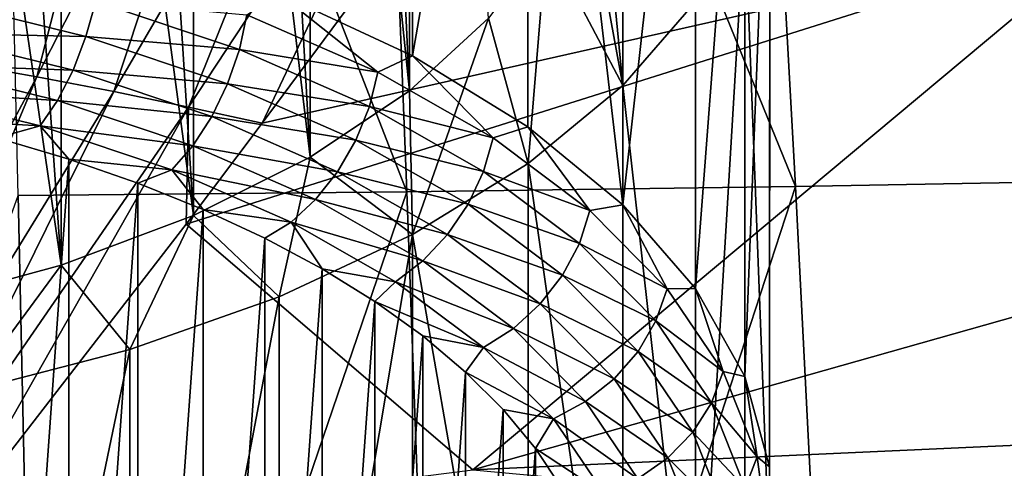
# Model space of a CAD drawing. Header units: metres. Extents: x -109 to 109, y -78 to 121.
# Tile 15 of 256: x -74.71 to -71.69, y -54.68 to -53.31. Entities that reach past the tile are written whole.
import ezdxf

# ---------------------------------------------------------------- set-up
doc = ezdxf.new("R2010")
doc.units = ezdxf.units.M
doc.layers.add('solid_508554_SW0001', color=7, linetype='CONTINUOUS')

msp = doc.modelspace()

# ---------------------------------------------------------------- linework, layer by layer
at = {"layer": 'solid_508554_SW0001'}
for points in [[(-73.513451, -50.368584, 26.864311), (-73.658051, -50.472721, 26.683935), (-73.513443, -53.527294, 28.688005)], [(-73.513451, -50.368584, 26.864311), (-73.513443, -53.527294, 28.688005), (-73.270874, -53.305172, 29.072733)], [(-73.658051, -50.472721, 26.683935), (-73.817238, -50.571487, 26.512869), (-73.513443, -53.527294, 28.688005)], [(-73.649963, -50.575901, 7.945001), (-72.510742, -50.559193, 7.973208), (-72.330208, -53.819977, 9.540623)], [(-72.510742, -50.559193, 7.973208), (-71.371361, -50.537842, 8.010175), (-71.139236, -53.799236, 9.577609)], [(-72.510742, -50.559193, 7.973208), (-71.139236, -53.799236, 9.577609), (-72.330208, -53.819977, 9.540623)], [(-74.789284, -50.587227, 7.925907), (-73.649963, -50.575901, 7.945001), (-73.521027, -53.836765, 9.51329)], [(-74.789284, -50.587227, 7.925907), (-73.521027, -53.836765, 9.51329), (-74.711952, -53.848137, 9.49515)], [(-73.817238, -50.571487, 26.512869), (-73.989769, -50.664139, 26.352392), (-73.817238, -53.730202, 28.336559)], [(-73.817238, -50.571487, 26.512869), (-73.817238, -53.730202, 28.336559), (-73.513443, -53.527294, 28.688005)], [(-73.649963, -50.575901, 7.945001), (-72.330208, -53.819977, 9.540623), (-73.521027, -53.836765, 9.51329)], [(-73.989769, -50.664139, 26.352392), (-74.175072, -50.750408, 26.202972), (-73.817238, -53.730202, 28.336559)], [(-74.175072, -50.750408, 26.202972), (-74.372604, -50.830002, 26.065111), (-74.175079, -53.909122, 28.026659)], [(-74.175072, -50.750408, 26.202972), (-74.175079, -53.909122, 28.026659), (-73.817238, -53.730202, 28.336559)], [(-74.372604, -50.830002, 26.065111), (-74.580887, -50.902302, 25.939884), (-74.175079, -53.909122, 28.026659)], [(-74.580887, -50.902302, 25.939884), (-74.798508, -50.966862, 25.82806), (-74.580894, -54.06102, 27.763567)], [(-74.580887, -50.902302, 25.939884), (-74.580894, -54.06102, 27.763567), (-74.175079, -53.909122, 28.026659)], [(-74.798508, -50.966862, 25.82806), (-75.025124, -51.023586, 25.729811), (-74.580894, -54.06102, 27.763567)], [(-75.025124, -51.023586, 25.729811), (-75.025139, -54.182304, 27.553493), (-74.580894, -54.06102, 27.763567)], [(-73.503571, -53.420174, 34.073544), (-73.912537, -53.229198, 34.40432), (-73.503632, -51.168476, 32.773598)], [(-73.503571, -53.420174, 34.073544), (-73.503632, -51.168476, 32.773598), (-73.150009, -51.385845, 32.397106)], [(-73.150421, -53.637215, 33.69762), (-73.503571, -53.420174, 34.073544), (-73.150009, -51.385845, 32.397106)], [(-72.859673, -53.876274, 33.283554), (-73.150421, -53.637215, 33.69762), (-73.150009, -51.385845, 32.397106)], [(-72.859673, -53.876274, 33.283554), (-73.150009, -51.385845, 32.397106), (-72.859436, -51.624836, 31.983164)], [(-72.949997, -52.567741, 30.35), (-72.859436, -53.510651, 28.716837), (-72.859436, -51.624836, 31.983164)], [(-72.859673, -53.876274, 33.283554), (-72.859436, -51.624836, 31.983164), (-72.636826, -51.881111, 31.539282)], [(-72.859436, -53.510651, 28.716837), (-72.636826, -53.254375, 29.160719), (-72.859436, -51.624836, 31.983164)], [(-72.636734, -54.132904, 32.839058), (-72.859673, -53.876274, 33.283554), (-72.636826, -51.881111, 31.539282)], [(-72.636734, -54.132904, 32.839058), (-72.636826, -51.881111, 31.539282), (-72.485924, -52.150238, 31.073135)], [(-75.149223, -53.404797, 38.620132), (-74.632195, -51.99498, 40.543953), (-74.990532, -51.951321, 40.618935)], [(-75.149223, -53.404797, 38.620132), (-74.898193, -53.442135, 38.556412), (-74.632195, -51.99498, 40.543953)], [(-74.898193, -53.442135, 38.556412), (-74.284828, -52.046307, 40.455395), (-74.632195, -51.99498, 40.543953)], [(-74.898193, -53.442135, 38.556412), (-74.655113, -53.484123, 38.484402), (-74.284828, -52.046307, 40.455395)], [(-74.655113, -53.484123, 38.484402), (-73.948349, -52.103977, 40.35527), (-74.284828, -52.046307, 40.455395)], [(-74.655113, -53.484123, 38.484402), (-74.419617, -53.529743, 38.405674), (-73.948349, -52.103977, 40.35527)], [(-74.419617, -53.529743, 38.405674), (-73.622269, -52.166553, 40.245747), (-73.948349, -52.103977, 40.35527)], [(-72.485756, -54.402325, 32.372414), (-72.636734, -54.132904, 32.839058), (-72.485924, -52.150238, 31.073135)], [(-72.485756, -54.402325, 32.372414), (-72.485924, -52.150238, 31.073135), (-72.409554, -52.427891, 30.59223)], [(-74.419617, -53.529743, 38.405674), (-74.190163, -53.577774, 38.322109), (-73.622269, -52.166553, 40.245747)], [(-74.190163, -53.577774, 38.322109), (-73.304489, -52.232334, 40.129406), (-73.622269, -52.166553, 40.245747)], [(-74.190163, -53.577774, 38.322109), (-73.964195, -53.626915, 38.235691), (-73.304489, -52.232334, 40.129406)], [(-73.304489, -52.232334, 40.129406), (-73.964195, -53.626915, 38.235691), (-73.348022, -52.793411, 39.363277)], [(-72.409561, -54.679512, 31.892309), (-72.485756, -54.402325, 32.372414), (-72.409554, -52.427891, 30.59223)], [(-72.409561, -54.679512, 31.892309), (-72.409554, -52.427891, 30.59223), (-72.409554, -52.707592, 30.107771)], [(-72.949997, -52.567741, 30.35), (-72.986137, -52.820362, 29.912447), (-72.859436, -53.510651, 28.716837)], [(-72.409561, -54.959305, 31.407692), (-72.409554, -52.707592, 30.107771), (-72.485924, -52.985245, 29.626863)], [(-72.409561, -54.959305, 31.407692), (-72.409561, -54.679512, 31.892309), (-72.409554, -52.707592, 30.107771)], [(-73.348022, -52.793411, 39.363277), (-73.964195, -53.626915, 38.235691), (-71.340553, -53.034313, 38.81683)], [(-72.986137, -52.820362, 29.912447), (-73.093742, -53.067719, 29.484013), (-72.859436, -53.510651, 28.716837)], [(-72.636734, -55.505913, 30.460941), (-72.485924, -52.985245, 29.626863), (-72.636826, -53.254375, 29.160719)], [(-72.636734, -55.505913, 30.460941), (-72.485756, -55.236492, 30.927588), (-72.485924, -52.985245, 29.626863)], [(-72.485756, -55.236492, 30.927588), (-72.409561, -54.959305, 31.407692), (-72.485924, -52.985245, 29.626863)], [(-74.197632, -53.936043, 37.804676), (-73.319077, -54.687885, 36.626209), (-71.340553, -53.034313, 38.81683)], [(-73.964195, -53.626915, 38.235691), (-74.197632, -53.936043, 37.804676), (-71.340553, -53.034313, 38.81683)], [(-73.319077, -54.687885, 36.626209), (-69.637711, -53.648247, 37.718155), (-71.340553, -53.034313, 38.81683)], [(-73.093742, -53.067719, 29.484013), (-73.270874, -53.305172, 29.072733), (-73.150009, -53.749641, 28.302893)], [(-73.093742, -53.067719, 29.484013), (-73.150009, -53.749641, 28.302893), (-72.859436, -53.510651, 28.716837)], [(-75.003143, -53.351265, 34.975151), (-74.972794, -53.24604, 34.998993), (-74.504616, -53.361481, 34.799042)], [(-74.504616, -53.361481, 34.799042), (-74.972794, -53.24604, 34.998993), (-74.474785, -53.253483, 34.796349)], [(-73.609726, -53.470627, 34.208679), (-74.011711, -53.294361, 34.513981), (-73.912537, -53.229198, 34.40432)], [(-73.609726, -53.470627, 34.208679), (-73.912537, -53.229198, 34.40432), (-73.503571, -53.420174, 34.073544)], [(-74.504616, -53.361481, 34.799042), (-74.474785, -53.253483, 34.796349), (-74.034248, -53.400658, 34.541431)], [(-74.034248, -53.400658, 34.541431), (-74.474785, -53.253483, 34.796349), (-74.011711, -53.294361, 34.513981)], [(-72.636734, -55.505913, 30.460941), (-72.636826, -53.254375, 29.160719), (-72.859436, -53.510651, 28.716837)], [(-74.034248, -53.400658, 34.541431), (-74.011711, -53.294361, 34.513981), (-73.609726, -53.470627, 34.208679)], [(-73.270874, -53.305172, 29.072733), (-73.513443, -53.527294, 28.688005), (-73.503632, -53.967007, 27.926401)], [(-73.270874, -53.305172, 29.072733), (-73.503632, -53.967007, 27.926401), (-73.150009, -53.749641, 28.302893)], [(-75.039474, -53.446697, 34.928963), (-75.003143, -53.351265, 34.975151), (-74.544258, -53.464413, 34.779175)], [(-74.544258, -53.464413, 34.779175), (-75.003143, -53.351265, 34.975151), (-74.504616, -53.361481, 34.799042)], [(-74.544258, -53.464413, 34.779175), (-74.504616, -53.361481, 34.799042), (-74.070572, -53.506493, 34.547878)], [(-74.070572, -53.506493, 34.547878), (-74.504616, -53.361481, 34.799042), (-74.034248, -53.400658, 34.541431)], [(-74.070572, -53.506493, 34.547878), (-74.034248, -53.400658, 34.541431), (-73.63591, -53.575329, 34.238895)], [(-73.63591, -53.575329, 34.238895), (-74.034248, -53.400658, 34.541431), (-73.609726, -53.470627, 34.208679)], [(-73.257195, -53.671616, 33.860554), (-73.609726, -53.470627, 34.208679), (-73.503571, -53.420174, 34.073544)], [(-73.257195, -53.671616, 33.860554), (-73.503571, -53.420174, 34.073544), (-73.150421, -53.637215, 33.69762)], [(-75.364517, -54.806034, 36.573513), (-74.655113, -53.484123, 38.484402), (-74.898193, -53.442135, 38.556412)], [(-75.079971, -53.527546, 34.862747), (-75.039474, -53.446697, 34.928963), (-74.591728, -53.557098, 34.737743)], [(-74.591728, -53.557098, 34.737743), (-75.039474, -53.446697, 34.928963), (-74.544258, -53.464413, 34.779175)], [(-75.364517, -54.806034, 36.573513), (-75.21965, -54.834183, 36.52515), (-74.655113, -53.484123, 38.484402)], [(-75.21965, -54.834183, 36.52515), (-74.419617, -53.529743, 38.405674), (-74.655113, -53.484123, 38.484402)], [(-74.591728, -53.557098, 34.737743), (-74.544258, -53.464413, 34.779175), (-74.118843, -53.606541, 34.533001)], [(-74.118843, -53.606541, 34.533001), (-74.544258, -53.464413, 34.779175), (-74.070572, -53.506493, 34.547878)], [(-73.63591, -53.575329, 34.238895), (-73.609726, -53.470627, 34.208679), (-73.257195, -53.671616, 33.860554)], [(-74.118843, -53.606541, 34.533001), (-74.070572, -53.506493, 34.547878), (-73.678093, -53.678585, 34.249802)], [(-73.678093, -53.678585, 34.249802), (-74.070572, -53.506493, 34.547878), (-73.63591, -53.575329, 34.238895)], [(-72.859673, -55.762543, 30.016445), (-72.859436, -53.510651, 28.716837), (-73.150009, -53.749641, 28.302893)], [(-72.859673, -55.762543, 30.016445), (-72.636734, -55.505913, 30.460941), (-72.859436, -53.510651, 28.716837)], [(-75.21965, -54.834183, 36.52515), (-75.078514, -54.863876, 36.473866), (-74.419617, -53.529743, 38.405674)], [(-74.644646, -53.634888, 34.67683), (-75.008347, -53.614208, 34.737469), (-75.079971, -53.527546, 34.862747)], [(-74.644646, -53.634888, 34.67683), (-75.079971, -53.527546, 34.862747), (-74.591728, -53.557098, 34.737743)], [(-75.078514, -54.863876, 36.473866), (-74.190163, -53.577774, 38.322109), (-74.419617, -53.529743, 38.405674)], [(-73.513443, -53.527294, 28.688005), (-73.817238, -53.730202, 28.336559), (-73.503632, -53.967007, 27.926401)], [(-75.078514, -54.863876, 36.473866), (-74.939217, -54.893955, 36.421482), (-74.190163, -53.577774, 38.322109)], [(-74.190163, -53.577774, 38.322109), (-74.939217, -54.893955, 36.421482), (-74.197632, -53.936043, 37.804676)], [(-74.644646, -53.634888, 34.67683), (-74.591728, -53.557098, 34.737743), (-74.176636, -53.695778, 34.497547)], [(-74.176636, -53.695778, 34.497547), (-74.591728, -53.557098, 34.737743), (-74.118843, -53.606541, 34.533001)], [(-74.190163, -53.577774, 38.322109), (-74.197632, -53.936043, 37.804676), (-73.964195, -53.626915, 38.235691)], [(-73.678093, -53.678585, 34.249802), (-73.63591, -53.575329, 34.238895), (-73.286575, -53.774498, 33.893921)], [(-73.286575, -53.774498, 33.893921), (-73.63591, -53.575329, 34.238895), (-73.257195, -53.671616, 33.860554)], [(-74.176636, -53.695778, 34.497547), (-74.118843, -53.606541, 34.533001), (-73.734161, -53.775215, 34.240845)], [(-73.734161, -53.775215, 34.240845), (-74.118843, -53.606541, 34.533001), (-73.678093, -53.678585, 34.249802)], [(-74.644646, -53.634888, 34.67683), (-74.778183, -53.67165, 34.637978), (-75.008347, -53.614208, 34.737469)], [(-74.644646, -53.634888, 34.67683), (-74.556969, -53.737114, 34.52459), (-74.778183, -53.67165, 34.637978)], [(-74.241058, -53.769718, 34.443291), (-74.556969, -53.737114, 34.52459), (-74.644646, -53.634888, 34.67683)], [(-74.241058, -53.769718, 34.443291), (-74.644646, -53.634888, 34.67683), (-74.176636, -53.695778, 34.497547)], [(-72.960152, -53.893898, 33.475555), (-73.257195, -53.671616, 33.860554), (-73.150421, -53.637215, 33.69762)], [(-72.960152, -53.893898, 33.475555), (-73.150421, -53.637215, 33.69762), (-72.859673, -53.876274, 33.283554)], [(-74.778183, -53.67165, 34.637978), (-74.556969, -53.737114, 34.52459), (-74.778137, -56.833179, 29.162045)], [(-73.319077, -54.687885, 36.626209), (-71.289925, -54.596203, 36.55624), (-69.637711, -53.648247, 37.718155)], [(-73.286575, -53.774498, 33.893921), (-73.257195, -53.671616, 33.860554), (-72.960152, -53.893898, 33.475555)], [(-74.241058, -53.769718, 34.443291), (-74.176636, -53.695778, 34.497547), (-73.8013, -53.860359, 34.212482)], [(-73.8013, -53.860359, 34.212482), (-74.176636, -53.695778, 34.497547), (-73.734161, -53.775215, 34.240845)], [(-73.734161, -53.775215, 34.240845), (-73.678093, -53.678585, 34.249802), (-73.333908, -53.874825, 33.909908)], [(-73.333908, -53.874825, 33.909908), (-73.678093, -53.678585, 34.249802), (-73.286575, -53.774498, 33.893921)], [(-73.817238, -53.730202, 28.336559), (-74.175079, -53.909122, 28.026659), (-73.912659, -54.157997, 27.595598)], [(-73.817238, -53.730202, 28.336559), (-73.912659, -54.157997, 27.595598), (-73.503632, -53.967007, 27.926401)], [(-74.556969, -53.737114, 34.52459), (-74.556923, -56.767712, 29.275436), (-74.778137, -56.833179, 29.162045)], [(-74.556969, -53.737114, 34.52459), (-74.345619, -53.810318, 34.397797), (-74.556923, -56.767712, 29.275436)], [(-74.241058, -53.769718, 34.443291), (-74.345619, -53.810318, 34.397797), (-74.556969, -53.737114, 34.52459)], [(-73.150421, -56.001602, 29.602379), (-73.150009, -53.749641, 28.302893), (-73.503632, -53.967007, 27.926401)], [(-73.150421, -56.001602, 29.602379), (-72.859673, -55.762543, 30.016445), (-73.150009, -53.749641, 28.302893)], [(-74.241058, -53.769718, 34.443291), (-74.145149, -53.890926, 34.258179), (-74.345619, -53.810318, 34.397797)], [(-73.876129, -53.929737, 34.166134), (-74.145149, -53.890926, 34.258179), (-74.241058, -53.769718, 34.443291)], [(-73.876129, -53.929737, 34.166134), (-74.241058, -53.769718, 34.443291), (-73.8013, -53.860359, 34.212482)], [(-73.8013, -53.860359, 34.212482), (-73.734161, -53.775215, 34.240845), (-73.396812, -53.967552, 33.907707)], [(-73.396812, -53.967552, 33.907707), (-73.734161, -53.775215, 34.240845), (-73.333908, -53.874825, 33.909908)], [(-73.333908, -53.874825, 33.909908), (-73.286575, -53.774498, 33.893921), (-72.992218, -53.994762, 33.512413)], [(-72.992218, -53.994762, 33.512413), (-73.286575, -53.774498, 33.893921), (-72.960152, -53.893898, 33.475555)], [(-74.345619, -53.810318, 34.397797), (-74.345573, -56.694508, 29.402235), (-74.556923, -56.767712, 29.275436)], [(-74.345619, -53.810318, 34.397797), (-74.145149, -53.890926, 34.258179), (-74.345573, -56.694508, 29.402235)], [(-73.521027, -53.836765, 9.51329), (-72.330208, -53.819977, 9.540623), (-73.402412, -57.10815, 11.116257)], [(-72.330208, -53.819977, 9.540623), (-72.164101, -57.091957, 11.142396), (-73.402412, -57.10815, 11.116257)], [(-72.330208, -53.819977, 9.540623), (-71.139236, -53.799236, 9.577609), (-72.164101, -57.091957, 11.142396)], [(-71.139236, -53.799236, 9.577609), (-70.925652, -57.071983, 11.17848), (-72.164101, -57.091957, 11.142396)], [(-74.711952, -53.848137, 9.49515), (-74.640846, -57.11903, 11.099196), (-75.879929, -57.124489, 11.090767)], [(-74.711952, -53.848137, 9.49515), (-73.521027, -53.836765, 9.51329), (-74.640846, -57.11903, 11.099196)], [(-73.521027, -53.836765, 9.51329), (-73.402412, -57.10815, 11.116257), (-74.640846, -57.11903, 11.099196)], [(-73.876129, -53.929737, 34.166134), (-73.8013, -53.860359, 34.212482), (-73.472137, -54.048027, 33.887428)], [(-73.472137, -54.048027, 33.887428), (-73.8013, -53.860359, 34.212482), (-73.396812, -53.967552, 33.907707)], [(-73.396812, -53.967552, 33.907707), (-73.333908, -53.874825, 33.909908), (-73.043884, -54.091846, 33.534016)], [(-73.043884, -54.091846, 33.534016), (-73.333908, -53.874825, 33.909908), (-72.992218, -53.994762, 33.512413)], [(-72.723679, -54.133659, 33.060272), (-72.960152, -53.893898, 33.475555), (-72.859673, -53.876274, 33.283554)], [(-72.723679, -54.133659, 33.060272), (-72.859673, -53.876274, 33.283554), (-72.636734, -54.132904, 32.839058)], [(-74.175079, -53.909122, 28.026659), (-74.580894, -54.06102, 27.763567), (-74.370415, -54.319519, 27.315836)], [(-74.175079, -53.909122, 28.026659), (-74.370415, -54.319519, 27.315836), (-73.912659, -54.157997, 27.595598)], [(-74.145149, -53.890926, 34.258179), (-74.145103, -56.613895, 29.541859), (-74.345573, -56.694508, 29.402235)], [(-74.145149, -53.890926, 34.258179), (-73.956635, -53.978519, 34.106461), (-74.145103, -56.613895, 29.541859)], [(-73.876129, -53.929737, 34.166134), (-73.956635, -53.978519, 34.106461), (-74.145149, -53.890926, 34.258179)], [(-72.992218, -53.994762, 33.512413), (-72.960152, -53.893898, 33.475555), (-72.723679, -54.133659, 33.060272)], [(-74.197632, -53.936043, 37.804676), (-74.939217, -54.893955, 36.421482), (-73.319077, -54.687885, 36.626209)], [(-73.876129, -53.929737, 34.166134), (-73.781128, -54.072617, 33.943478), (-73.956635, -53.978519, 34.106461)], [(-73.556091, -54.112202, 33.850094), (-73.781128, -54.072617, 33.943478), (-73.876129, -53.929737, 34.166134)], [(-73.556091, -54.112202, 33.850094), (-73.876129, -53.929737, 34.166134), (-73.472137, -54.048027, 33.887428)], [(-73.912537, -56.409615, 28.895679), (-73.503632, -53.967007, 27.926401), (-73.912659, -54.157997, 27.595598)], [(-73.912537, -56.409615, 28.895679), (-73.503571, -56.218643, 29.226456), (-73.503632, -53.967007, 27.926401)], [(-73.503571, -56.218643, 29.226456), (-73.150421, -56.001602, 29.602379), (-73.503632, -53.967007, 27.926401)], [(-73.472137, -54.048027, 33.887428), (-73.396812, -53.967552, 33.907707), (-73.112556, -54.180264, 33.539284)], [(-73.112556, -54.180264, 33.539284), (-73.396812, -53.967552, 33.907707), (-73.043884, -54.091846, 33.534016)], [(-73.956635, -53.978519, 34.106461), (-73.956589, -56.526299, 29.693577), (-74.145103, -56.613895, 29.541859)], [(-73.956635, -53.978519, 34.106461), (-73.781128, -54.072617, 33.943478), (-73.956589, -56.526299, 29.693577)], [(-73.043884, -54.091846, 33.534016), (-72.992218, -53.994762, 33.512413), (-72.757889, -54.232357, 33.100891)], [(-72.757889, -54.232357, 33.100891), (-72.992218, -53.994762, 33.512413), (-72.723679, -54.133659, 33.060272)], [(-74.580894, -54.06102, 27.763567), (-75.025139, -54.182304, 27.553493), (-74.866661, -54.448048, 27.093216)], [(-74.580894, -54.06102, 27.763567), (-74.866661, -54.448048, 27.093216), (-74.370415, -54.319519, 27.315836)], [(-73.556091, -54.112202, 33.850094), (-73.472137, -54.048027, 33.887428), (-73.194778, -54.255573, 33.52795)], [(-73.194778, -54.255573, 33.52795), (-73.472137, -54.048027, 33.887428), (-73.112556, -54.180264, 33.539284)], [(-73.781128, -54.072617, 33.943478), (-73.78109, -56.432201, 29.856562), (-73.956589, -56.526299, 29.693577)], [(-73.781128, -54.072617, 33.943478), (-73.619553, -54.172718, 33.7701), (-73.78109, -56.432201, 29.856562)], [(-73.556091, -54.112202, 33.850094), (-73.619553, -54.172718, 33.7701), (-73.781128, -54.072617, 33.943478)], [(-73.112556, -54.180264, 33.539284), (-73.043884, -54.091846, 33.534016), (-72.813004, -54.325935, 33.128559)], [(-72.813004, -54.325935, 33.128559), (-73.043884, -54.091846, 33.534016), (-72.757889, -54.232357, 33.100891)], [(-73.28643, -54.313995, 33.50058), (-73.619553, -54.172718, 33.7701), (-73.556091, -54.112202, 33.850094)], [(-73.28643, -54.313995, 33.50058), (-73.556091, -54.112202, 33.850094), (-73.194778, -54.255573, 33.52795)], [(-72.757889, -54.232357, 33.100891), (-72.723679, -54.133659, 33.060272), (-72.551811, -54.386806, 32.621811)], [(-72.551811, -54.386806, 32.621811), (-72.723679, -54.133659, 33.060272), (-72.636734, -54.132904, 32.839058)], [(-72.551811, -54.386806, 32.621811), (-72.636734, -54.132904, 32.839058), (-72.485756, -54.402325, 32.372414)], [(-74.369705, -56.570969, 28.616209), (-73.912659, -54.157997, 27.595598), (-74.370415, -54.319519, 27.315836)], [(-74.369705, -56.570969, 28.616209), (-73.912537, -56.409615, 28.895679), (-73.912659, -54.157997, 27.595598)], [(-73.619553, -54.172718, 33.7701), (-73.619514, -56.3321, 30.029943), (-73.78109, -56.432201, 29.856562)], [(-73.619553, -54.172718, 33.7701), (-73.47271, -54.278316, 33.587196), (-73.619514, -56.3321, 30.029943)], [(-73.28643, -54.313995, 33.50058), (-73.47271, -54.278316, 33.587196), (-73.619553, -54.172718, 33.7701)], [(-73.194778, -54.255573, 33.52795), (-73.112556, -54.180264, 33.539284), (-72.886261, -54.409702, 33.14188)], [(-72.886261, -54.409702, 33.14188), (-73.112556, -54.180264, 33.539284), (-72.813004, -54.325935, 33.128559)], [(-72.813004, -54.325935, 33.128559), (-72.757889, -54.232357, 33.100891), (-72.587578, -54.483208, 32.666401)], [(-72.587578, -54.483208, 32.666401), (-72.757889, -54.232357, 33.100891), (-72.551811, -54.386806, 32.621811)], [(-73.28643, -54.313995, 33.50058), (-73.194778, -54.255573, 33.52795), (-72.973976, -54.479446, 33.14019)], [(-72.973976, -54.479446, 33.14019), (-73.194778, -54.255573, 33.52795), (-72.886261, -54.409702, 33.14188)], [(-73.47271, -54.278316, 33.587196), (-73.472679, -56.226498, 30.212847), (-73.619514, -56.3321, 30.029943)], [(-73.47271, -54.278316, 33.587196), (-73.341324, -54.388889, 33.395683), (-73.472679, -56.226498, 30.212847)], [(-73.28643, -54.313995, 33.50058), (-73.341324, -54.388889, 33.395683), (-73.47271, -54.278316, 33.587196)], [(-74.866554, -56.699692, 28.393253), (-74.370415, -54.319519, 27.315836), (-74.866661, -54.448048, 27.093216)], [(-74.866554, -56.699692, 28.393253), (-74.369705, -56.570969, 28.616209), (-74.370415, -54.319519, 27.315836)], [(-73.071747, -54.531658, 33.123573), (-73.341324, -54.388889, 33.395683), (-73.28643, -54.313995, 33.50058)], [(-73.071747, -54.531658, 33.123573), (-73.28643, -54.313995, 33.50058), (-72.973976, -54.479446, 33.14019)], [(-72.886261, -54.409702, 33.14188), (-72.813004, -54.325935, 33.128559), (-72.64521, -54.573093, 32.70047)], [(-72.64521, -54.573093, 32.70047), (-72.813004, -54.325935, 33.128559), (-72.587578, -54.483208, 32.666401)], [(-73.341324, -54.388889, 33.395683), (-73.341293, -56.115925, 30.404366), (-73.472679, -56.226498, 30.212847)], [(-73.341324, -54.388889, 33.395683), (-73.226051, -54.50388, 33.19651), (-73.341293, -56.115925, 30.404366)], [(-73.071747, -54.531658, 33.123573), (-73.226051, -54.50388, 33.19651), (-73.341324, -54.388889, 33.395683)], [(-72.587578, -54.483208, 32.666401), (-72.551811, -54.386806, 32.621811), (-72.447502, -54.649002, 32.167671)], [(-72.447502, -54.649002, 32.167671), (-72.551811, -54.386806, 32.621811), (-72.485756, -54.402325, 32.372414)], [(-72.973976, -54.479446, 33.14019), (-72.886261, -54.409702, 33.14188), (-72.721802, -54.651951, 32.722298)], [(-72.721802, -54.651951, 32.722298), (-72.886261, -54.409702, 33.14188), (-72.64521, -54.573093, 32.70047)], [(-72.447502, -54.649002, 32.167671), (-72.485756, -54.402325, 32.372414), (-72.409561, -54.679512, 31.892309)], [(-73.071747, -54.531658, 33.123573), (-72.973976, -54.479446, 33.14019), (-72.813507, -54.715813, 32.730793)], [(-72.813507, -54.715813, 32.730793), (-72.973976, -54.479446, 33.14019), (-72.721802, -54.651951, 32.722298)], [(-72.64521, -54.573093, 32.70047), (-72.587578, -54.483208, 32.666401), (-72.484215, -54.743031, 32.216377)], [(-72.484215, -54.743031, 32.216377), (-72.587578, -54.483208, 32.666401), (-72.447502, -54.649002, 32.167671)], [(-73.226051, -54.50388, 33.19651), (-73.226021, -56.000931, 30.60354), (-73.341293, -56.115925, 30.404366)], [(-73.226051, -54.50388, 33.19651), (-73.127487, -54.622704, 32.990704), (-73.226021, -56.000931, 30.60354)], [(-73.071747, -54.531658, 33.123573), (-73.127487, -54.622704, 32.990704), (-73.226051, -54.50388, 33.19651)], [(-72.915726, -54.761471, 32.725529), (-73.127487, -54.622704, 32.990704), (-73.071747, -54.531658, 33.123573)], [(-72.915726, -54.761471, 32.725529), (-73.071747, -54.531658, 33.123573), (-72.813507, -54.715813, 32.730793)], [(-72.721802, -54.651951, 32.722298), (-72.64521, -54.573093, 32.70047), (-72.543365, -54.82909, 32.257072)], [(-72.543365, -54.82909, 32.257072), (-72.64521, -54.573093, 32.70047), (-72.484215, -54.743031, 32.216377)], [(-73.319077, -54.687885, 36.626209), (-71.722008, -54.835205, 36.247238), (-71.289925, -54.596203, 36.55624)], [(-72.983116, -55.62154, 35.160866), (-71.124374, -54.688358, 36.397655), (-71.289925, -54.596203, 36.55624)], [(-71.722008, -54.835205, 36.247238), (-72.983116, -55.62154, 35.160866), (-71.289925, -54.596203, 36.55624)], [(-73.127487, -54.622704, 32.990704), (-73.127472, -55.882111, 30.809347), (-73.226021, -56.000931, 30.60354)], [(-73.127487, -54.622704, 32.990704), (-73.046158, -54.74474, 32.779327), (-73.127472, -55.882111, 30.809347)], [(-72.915726, -54.761471, 32.725529), (-73.046158, -54.74474, 32.779327), (-73.127487, -54.622704, 32.990704)], [(-72.813507, -54.715813, 32.730793), (-72.721802, -54.651951, 32.722298), (-72.621979, -54.902859, 32.287712)], [(-72.621979, -54.902859, 32.287712), (-72.721802, -54.651951, 32.722298), (-72.543365, -54.82909, 32.257072)], [(-72.484215, -54.743031, 32.216377), (-72.447502, -54.649002, 32.167671), (-72.412537, -54.915764, 31.705629)], [(-72.412537, -54.915764, 31.705629), (-72.447502, -54.649002, 32.167671), (-72.409561, -54.679512, 31.892309)], [(-72.412537, -54.915764, 31.705629), (-72.409561, -54.679512, 31.892309), (-72.409561, -54.959305, 31.407692)]]:
    msp.add_3dface(points, dxfattribs=at)

doc.saveas('drawing.dxf')
